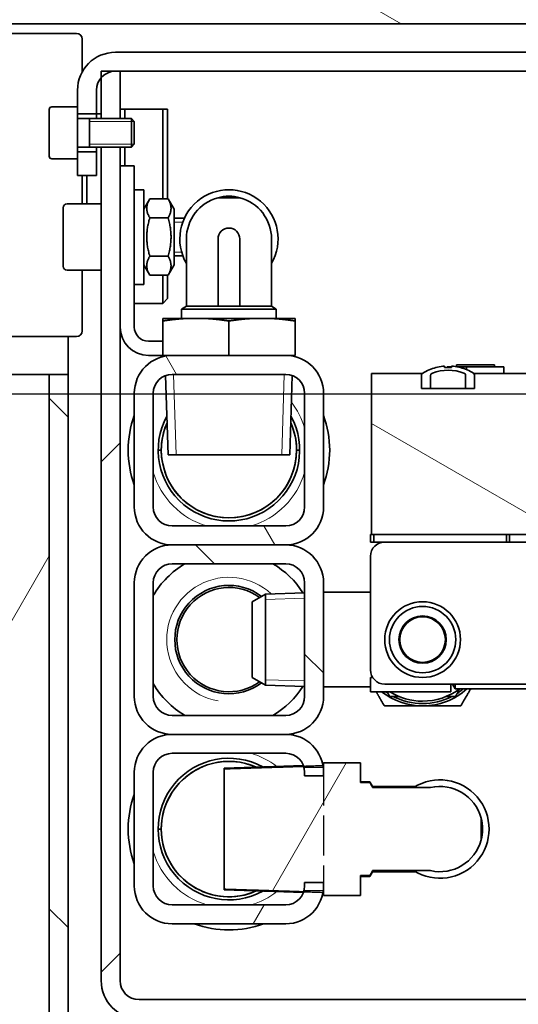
# Model space of a CAD drawing. Header units: millimetres. Extents: x 0 to 7128, y 0 to 5040.
# Tile 53 of 215: x 557 to 609, y 1532 to 1636. Entities that reach past the tile are written whole.
import ezdxf

# ---------------------------------------------------------------- set-up
doc = ezdxf.new("R2010")
doc.units = ezdxf.units.MM
doc.header["$LTSCALE"] = 12
doc.linetypes.add('DASHED_SPACE', pattern=[0.2067, 0.1654, -0.0413])
for name, color, linetype, lineweight, true_color in [('Filettatura(ISO)', 3, 'Continuous', 9, 0x00ff00), ('Spigoli nascosti(ISO)', 6, 'DASHED_SPACE', 30, 0xff00ff), ('Tratteggio', 7, 'Continuous', 9, 0x1e1e47)]:
    doc.layers.add(name, color=color, linetype=linetype, lineweight=lineweight, true_color=true_color)
doc.layers.add('Linee dettaglio cerchio(ISO)', color=7, linetype='DASHED_SPACE', lineweight=25)
doc.layers.add('Spigoli visibili(ISO)', color=7, linetype='Continuous', lineweight=35)
pattern_1 = [(60, (0, 0), (-32.99556, 19.05), [])]
pattern_2 = [(120.0002, (0, 0), (-32.9955, -19.0501), [])]
pattern_3 = [(150.0002, (0, 0), (-19.04986, -32.99565), [])]
pattern_4 = [(135.0002, (0, 0), (-26.9407, -26.9409), [])]
pattern_5 = [(30, (0, 0), (-19.05, 32.9956), [])]

# ---------------------------------------------------------------- blocks, each defined once
blk = doc.blocks.new('Dettaglio2d0')
at = {"layer": 'Linee dettaglio cerchio(ISO)', "ltscale": 29.471664, "flags": 128}
blk.add_lwpolyline([(34.3162, 111.0487), (70.2317, 111.0487), (70.2317, 133.0051), (34.3162, 133.0051), (34.3162, 111.0487)], dxfattribs=at)

msp = doc.modelspace()

# ---------------------------------------------------------------- hatches: boundary and pattern name
at = {"layer": 'Tratteggio'}
h = msp.add_hatch(dxfattribs=at)
h.set_pattern_fill('ANSI31', color=256, scale=304.8, angle=75.00018, style=0)
h.set_pattern_definition(pattern_2)
edge = h.paths.add_edge_path()
edge.add_line((591.54, 1508.201), (584.934, 1514.808))
edge.add_ellipse((579.277, 1509.151), major_axis=(-5.657, 5.657), ratio=1, start_angle=270, end_angle=315)
edge.add_line((579.277, 1517.151), (559.683, 1517.151))
edge.add_line((559.683, 1517.151), (535.683, 1517.151))
edge.add_ellipse((535.683, 1521.151), major_axis=(-4, 0), ratio=1, start_angle=0, end_angle=90, ccw=False)
edge.add_line((531.683, 1521.151), (531.683, 1715.151))
edge.add_line((531.683, 1715.151), (527.683, 1715.151))
edge.add_line((527.683, 1715.151), (527.683, 1683.651))
edge.add_line((527.683, 1683.651), (527.683, 1521.151))
edge.add_ellipse((535.683, 1521.151), major_axis=(0, -8), ratio=1, start_angle=270, end_angle=360)
edge.add_line((535.683, 1513.151), (579.277, 1513.151))
edge.add_ellipse((579.277, 1509.151), major_axis=(4, 0), ratio=1, start_angle=45, end_angle=90, ccw=False)
edge.add_line((582.105, 1511.979), (588.712, 1505.373))
edge.add_ellipse((594.369, 1511.03), major_axis=(5.657, -5.657), ratio=1, start_angle=270, end_angle=360)
edge.add_line((600.026, 1505.373), (605.683, 1511.03))
edge.add_line((605.683, 1511.03), (602.854, 1513.858))
edge.add_line((602.854, 1513.858), (597.197, 1508.201))
edge.add_ellipse((594.369, 1511.03), major_axis=(-2.828, -2.828), ratio=1, start_angle=0, end_angle=90, ccw=False)
h = msp.add_hatch(dxfattribs=at)
h.set_pattern_fill('ANSI31', color=256, scale=304.8, angle=14.99998, style=0)
h.set_pattern_definition(pattern_1)
edge = h.paths.add_edge_path()
edge.add_line((723.683, 1715.151), (531.683, 1715.151))
edge.add_line((531.683, 1715.151), (531.683, 1521.151))
edge.add_line((531.683, 1521.151), (531.683, 1517.151))
edge.add_line((531.683, 1517.151), (535.683, 1517.151))
edge.add_line((535.683, 1517.151), (559.683, 1517.151))
edge.add_line((559.683, 1517.151), (559.683, 1527.151))
edge.add_line((559.683, 1527.151), (559.683, 1598.151))
edge.add_line((559.683, 1598.151), (545.683, 1598.151))
edge.add_line((545.683, 1598.151), (544.683, 1598.151))
edge.add_ellipse((544.683, 1602.151), major_axis=(-4, 0), ratio=1, start_angle=0, end_angle=90, ccw=False)
edge.add_line((540.683, 1602.151), (540.683, 1603.151))
edge.add_line((540.683, 1603.151), (540.683, 1634.151))
edge.add_line((540.683, 1634.151), (540.683, 1635.151))
edge.add_ellipse((544.683, 1635.151), major_axis=(0, 4), ratio=1, start_angle=0, end_angle=90, ccw=False)
edge.add_line((544.683, 1639.151), (545.683, 1639.151))
edge.add_line((545.683, 1639.151), (709.683, 1639.151))
edge.add_line((709.683, 1639.151), (710.683, 1639.151))
edge.add_ellipse((710.683, 1635.151), major_axis=(4, 0), ratio=1, start_angle=0, end_angle=90, ccw=False)
edge.add_line((714.683, 1635.151), (714.683, 1634.151))
edge.add_line((714.683, 1634.151), (714.683, 1603.151))
edge.add_line((714.683, 1603.151), (714.683, 1602.151))
edge.add_ellipse((710.683, 1602.151), major_axis=(0, -4), ratio=1, start_angle=0, end_angle=90, ccw=False)
edge.add_line((710.683, 1598.151), (709.683, 1598.151))
edge.add_line((709.683, 1598.151), (695.683, 1598.151))
edge.add_line((695.683, 1598.151), (695.683, 1527.151))
edge.add_line((695.683, 1527.151), (695.683, 1517.151))
edge.add_line((695.683, 1517.151), (719.683, 1517.151))
edge.add_line((719.683, 1517.151), (723.683, 1517.151))
edge.add_line((723.683, 1517.151), (723.683, 1521.151))
edge.add_line((723.683, 1521.151), (723.683, 1715.151))
edge = h.paths.add_edge_path(flags=0)
edge.add_ellipse((567.683, 1690.151), major_axis=(0, 10), ratio=1, start_angle=0, end_angle=90)
edge.add_line((557.683, 1690.151), (557.683, 1665.151))
edge.add_ellipse((567.683, 1665.151), major_axis=(-10, 0), ratio=1, start_angle=0, end_angle=90)
edge.add_line((567.683, 1655.151), (687.683, 1655.151))
edge.add_ellipse((687.683, 1665.151), major_axis=(0, -10), ratio=1, start_angle=0, end_angle=90)
edge.add_line((697.683, 1665.151), (697.683, 1690.151))
edge.add_ellipse((687.683, 1690.151), major_axis=(10, 0), ratio=1, start_angle=0, end_angle=90)
edge.add_line((687.683, 1700.151), (567.683, 1700.151))
h = msp.add_hatch(dxfattribs=at)
h.set_pattern_fill('ANSI31', color=256, scale=304.8, angle=105.00025, style=0)
h.set_pattern_definition(pattern_3)
edge = h.paths.add_edge_path()
edge.add_ellipse((545.683, 1634.151), major_axis=(-5, 0), ratio=1, start_angle=270, end_angle=360)
edge.add_line((540.683, 1634.151), (540.683, 1603.151))
edge.add_ellipse((545.683, 1603.151), major_axis=(0, -5), ratio=1, start_angle=270, end_angle=360)
edge.add_line((545.683, 1598.151), (559.683, 1598.151))
edge.add_line((559.683, 1598.151), (561.683, 1598.151))
edge.add_line((561.683, 1598.151), (561.683, 1602.151))
edge.add_line((561.683, 1602.151), (545.683, 1602.151))
edge.add_ellipse((545.683, 1603.151), major_axis=(-1, 0), ratio=1, start_angle=0, end_angle=90, ccw=False)
edge.add_line((544.683, 1603.151), (544.683, 1634.151))
edge.add_ellipse((545.683, 1634.151), major_axis=(0, 1), ratio=1, start_angle=0, end_angle=90, ccw=False)
edge.add_line((545.683, 1635.151), (709.683, 1635.151))
edge.add_ellipse((709.683, 1634.151), major_axis=(1, 0), ratio=1, start_angle=0, end_angle=90, ccw=False)
edge.add_line((710.683, 1634.151), (710.683, 1603.151))
edge.add_ellipse((709.683, 1603.151), major_axis=(0, -1), ratio=1, start_angle=0, end_angle=90, ccw=False)
edge.add_line((709.683, 1602.151), (693.683, 1602.151))
edge.add_line((693.683, 1602.151), (693.683, 1598.151))
edge.add_line((693.683, 1598.151), (695.683, 1598.151))
edge.add_line((695.683, 1598.151), (709.683, 1598.151))
edge.add_ellipse((709.683, 1603.151), major_axis=(5, 0), ratio=1, start_angle=270, end_angle=360)
edge.add_line((714.683, 1603.151), (714.683, 1634.151))
edge.add_ellipse((709.683, 1634.151), major_axis=(0, 5), ratio=1, start_angle=270, end_angle=360)
edge.add_line((709.683, 1639.151), (545.683, 1639.151))
h = msp.add_hatch(dxfattribs=at)
h.set_pattern_fill('ANSI31', color=256, scale=304.8, angle=-14.99998, style=0)
h.set_pattern_definition(pattern_5)
h.paths.add_polyline_path([(564.683, 1619.151), (564.683, 1621.651), (562.683, 1621.651), (562.683, 1620.901), (562.683, 1619.151)])
h.paths.add_polyline_path([(690.683, 1621.651), (690.683, 1619.151), (692.683, 1619.151), (692.683, 1620.901), (692.683, 1621.651)])
edge = h.paths.add_edge_path()
edge.add_line((688.683, 1632.151), (566.683, 1632.151))
edge.add_ellipse((566.683, 1628.151), major_axis=(-4, 0), ratio=1, start_angle=270, end_angle=360)
edge.add_line((562.683, 1628.151), (562.683, 1626.401))
edge.add_line((562.683, 1626.401), (562.683, 1625.651))
edge.add_line((562.683, 1625.651), (564.683, 1625.651))
edge.add_line((564.683, 1625.651), (564.683, 1628.151))
edge.add_ellipse((566.683, 1628.151), major_axis=(0, 2), ratio=1, start_angle=48.59038, end_angle=90, ccw=False)
edge.add_ellipse((566.683, 1628.151), major_axis=(1.323, 1.5), ratio=1, start_angle=41.40962, end_angle=90, ccw=False)
edge.add_line((566.683, 1630.151), (567.183, 1630.151))
edge.add_line((567.183, 1630.151), (688.183, 1630.151))
edge.add_line((688.183, 1630.151), (688.683, 1630.151))
edge.add_ellipse((688.683, 1628.151), major_axis=(2, 0), ratio=1, start_angle=41.40962, end_angle=90, ccw=False)
edge.add_ellipse((688.683, 1628.151), major_axis=(1.323, -1.5), ratio=1, start_angle=48.59038, end_angle=90, ccw=False)
edge.add_line((690.683, 1628.151), (690.683, 1625.651))
edge.add_line((690.683, 1625.651), (692.683, 1625.651))
edge.add_line((692.683, 1625.651), (692.683, 1626.401))
edge.add_line((692.683, 1626.401), (692.683, 1628.151))
edge.add_ellipse((688.683, 1628.151), major_axis=(0, 4), ratio=1, start_angle=270, end_angle=360)
h = msp.add_hatch(dxfattribs=at)
h.set_pattern_fill('ANSI31', color=256, scale=304.8, style=0)
h.set_pattern_definition([(45, (0, 0), (-26.9408, 26.9408), [])])
h.paths.add_polyline_path([(690.183, 1625.151), (690.183, 1629.474), (690.183, 1630.151), (688.683, 1630.151), (688.183, 1630.151), (688.183, 1625.151)])
h.paths.add_polyline_path([(567.183, 1625.151), (567.183, 1630.151), (566.683, 1630.151), (565.183, 1630.151), (565.183, 1629.474), (565.183, 1625.151)])
edge = h.paths.add_edge_path()
edge.add_ellipse((569.183, 1534.151), major_axis=(0, -4), ratio=1, start_angle=270, end_angle=360)
edge.add_line((569.183, 1530.151), (686.183, 1530.151))
edge.add_ellipse((686.183, 1534.151), major_axis=(4, 0), ratio=1, start_angle=270, end_angle=360)
edge.add_line((690.183, 1534.151), (690.183, 1622.151))
edge.add_line((690.183, 1622.151), (688.183, 1622.151))
edge.add_line((688.183, 1622.151), (688.183, 1534.151))
edge.add_ellipse((686.183, 1534.151), major_axis=(0, -2), ratio=1, start_angle=0, end_angle=90, ccw=False)
edge.add_line((686.183, 1532.151), (569.183, 1532.151))
edge.add_ellipse((569.183, 1534.151), major_axis=(-2, 0), ratio=1, start_angle=0, end_angle=90, ccw=False)
edge.add_line((567.183, 1534.151), (567.183, 1622.151))
edge.add_line((567.183, 1622.151), (565.183, 1622.151))
edge.add_line((565.183, 1622.151), (565.183, 1534.151))
h = msp.add_hatch(dxfattribs=at)
h.set_pattern_fill('ANSI31', color=256, scale=304.8, angle=105.00025, style=0)
h.set_pattern_definition(pattern_3)
h.paths.add_polyline_path([(599.048, 1598.251), (593.748, 1598.251), (593.748, 1581.251), (593.988, 1581.251), (608.009, 1581.251), (634.748, 1581.251), (634.748, 1598.551), (633.748, 1602.051), (633.4, 1602.051), (633.01, 1602.051), (632.634, 1602.051), (618.863, 1602.051), (618.487, 1602.051), (618.097, 1602.051), (617.748, 1602.051), (617.748, 1598.251), (604.648, 1598.251), (604.648, 1596.651), (603.7, 1596.651), (599.996, 1596.651), (599.048, 1596.651)])
h = msp.add_hatch(dxfattribs=at)
h.set_pattern_fill('ANSI31', color=256, scale=304.8, angle=75.00018, style=0)
h.set_pattern_definition(pattern_2)
edge = h.paths.add_edge_path()
edge.add_line((572.683, 1580.151), (584.683, 1580.151))
edge.add_ellipse((584.683, 1584.151), major_axis=(4, 0), ratio=1, start_angle=270, end_angle=360)
edge.add_line((588.683, 1584.151), (588.683, 1596.151))
edge.add_ellipse((584.683, 1596.151), major_axis=(0, 4), ratio=1, start_angle=270, end_angle=360)
edge.add_line((584.683, 1600.151), (572.683, 1600.151))
edge.add_ellipse((572.683, 1596.151), major_axis=(-4, 0), ratio=1, start_angle=270, end_angle=360)
edge.add_line((568.683, 1596.151), (568.683, 1584.151))
edge.add_ellipse((572.683, 1584.151), major_axis=(0, -4), ratio=1, start_angle=270, end_angle=360)
edge = h.paths.add_edge_path(flags=0)
edge.add_line((586.683, 1596.151), (586.683, 1584.151))
edge.add_ellipse((584.683, 1584.151), major_axis=(0, -2), ratio=1, start_angle=0, end_angle=90, ccw=False)
edge.add_line((584.683, 1582.151), (572.683, 1582.151))
edge.add_ellipse((572.683, 1584.151), major_axis=(-2, 0), ratio=1, start_angle=0, end_angle=90, ccw=False)
edge.add_line((570.683, 1584.151), (570.683, 1596.151))
edge.add_ellipse((572.683, 1596.151), major_axis=(0, 2), ratio=1, start_angle=0, end_angle=90, ccw=False)
edge.add_line((572.683, 1598.151), (584.683, 1598.151))
edge.add_ellipse((584.683, 1596.151), major_axis=(2, 0), ratio=1, start_angle=0, end_angle=90, ccw=False)
h = msp.add_hatch(dxfattribs=at)
h.set_pattern_fill('ANSI31', color=256, scale=304.8, angle=90.00021, style=0)
h.set_pattern_definition(pattern_4)
h.paths.add_polyline_path([(561.683, 1598.151), (559.683, 1598.151), (559.683, 1527.151), (561.683, 1527.151)])
h = msp.add_hatch(dxfattribs=at)
h.set_pattern_fill('ANSI31', color=256, scale=304.8, angle=-14.99998, style=0)
h.set_pattern_definition(pattern_5)
edge = h.paths.add_edge_path()
edge.add_spline(control_points=[(603.7, 1598.047), (603.7, 1598.063), (603.698, 1598.081), (603.689, 1598.112), (603.681, 1598.131), (603.651, 1598.181), (603.614, 1598.216), (603.557, 1598.252), (603.531, 1598.265), (603.504, 1598.276)], knot_values=[0, 0, 0, 0, 0.0046323, 0.0046323, 0.0096308, 0.0096308, 0.0223033, 0.0223033, 0.0300868, 0.0300868, 0.0300868, 0.0300868], degree=3, periodic=0)
edge.add_ellipse((601.848, 1594.051), major_axis=(-4.225, 1.656), ratio=1, start_angle=270, end_angle=312.81035)
edge.add_spline(control_points=[(600.192, 1598.276), (600.166, 1598.265), (600.14, 1598.252), (600.083, 1598.216), (600.045, 1598.181), (600.016, 1598.131), (600.008, 1598.112), (599.999, 1598.081), (599.996, 1598.063), (599.996, 1598.047)], knot_values=[-0.0300868, -0.0300868, -0.0300868, -0.0300868, -0.0223033, -0.0223033, -0.0096308, -0.0096308, -0.0046323, -0.0046323, 0, 0, 0, 0], degree=3, periodic=0)
edge.add_line((599.996, 1598.047), (599.996, 1596.651))
edge.add_line((599.996, 1596.651), (603.7, 1596.651))
edge.add_line((603.7, 1596.651), (603.7, 1598.047))
h = msp.add_hatch(dxfattribs=at)
h.set_pattern_fill('ANSI31', color=256, scale=304.8, angle=105.00025, style=0)
h.set_pattern_definition(pattern_3)
h.paths.add_polyline_path([(593.988, 1580.451), (608.009, 1580.451), (608.009, 1581.251), (593.988, 1581.251)])
h = msp.add_hatch(dxfattribs=at)
h.set_pattern_fill('ANSI31', color=256, scale=304.8, angle=90.00021, style=0)
h.set_pattern_definition(pattern_4)
edge = h.paths.add_edge_path()
edge.add_line((588.683, 1564.151), (588.683, 1576.151))
edge.add_ellipse((584.683, 1576.151), major_axis=(0, 4), ratio=1, start_angle=270, end_angle=360)
edge.add_line((584.683, 1580.151), (572.683, 1580.151))
edge.add_ellipse((572.683, 1576.151), major_axis=(-4, 0), ratio=1, start_angle=270, end_angle=360)
edge.add_line((568.683, 1576.151), (568.683, 1564.151))
edge.add_ellipse((572.683, 1564.151), major_axis=(0, -4), ratio=1, start_angle=270, end_angle=360)
edge.add_line((572.683, 1560.151), (584.683, 1560.151))
edge.add_ellipse((584.683, 1564.151), major_axis=(4, 0), ratio=1, start_angle=270, end_angle=360)
edge = h.paths.add_edge_path(flags=0)
edge.add_line((572.683, 1578.151), (584.683, 1578.151))
edge.add_ellipse((584.683, 1576.151), major_axis=(2, 0), ratio=1, start_angle=0, end_angle=90, ccw=False)
edge.add_line((586.683, 1576.151), (586.683, 1564.151))
edge.add_ellipse((584.683, 1564.151), major_axis=(0, -2), ratio=1, start_angle=0, end_angle=90, ccw=False)
edge.add_line((584.683, 1562.151), (572.683, 1562.151))
edge.add_ellipse((572.683, 1564.151), major_axis=(-2, 0), ratio=1, start_angle=0, end_angle=90, ccw=False)
edge.add_line((570.683, 1564.151), (570.683, 1576.151))
edge.add_ellipse((572.683, 1576.151), major_axis=(0, 2), ratio=1, start_angle=0, end_angle=90, ccw=False)
h = msp.add_hatch(dxfattribs=at)
h.set_pattern_fill('ANSI31', color=256, scale=304.8, angle=90.00021, style=0)
h.set_pattern_definition(pattern_4)
edge = h.paths.add_edge_path()
edge.add_ellipse((599.148, 1570.151), major_axis=(0, 2.409), ratio=1, start_angle=0, end_angle=360)
h = msp.add_hatch(dxfattribs=at)
h.set_pattern_fill('ANSI31', color=256, scale=304.8, angle=14.99998, style=0)
h.set_pattern_definition(pattern_1)
edge = h.paths.add_edge_path()
edge.add_line((572.683, 1558.151), (584.683, 1558.151))
edge.add_ellipse((584.683, 1556.151), major_axis=(2, 0), ratio=1, start_angle=18.02773, end_angle=90, ccw=False)
edge.add_ellipse((584.683, 1556.151), major_axis=(0.619, -1.902), ratio=1, start_angle=86.51046, end_angle=90, ccw=False)
edge.add_ellipse((584.683, 1556.151), major_axis=(0.502, -1.936), ratio=1, start_angle=75.46181, end_angle=90, ccw=False)
edge.add_line((586.683, 1556.151), (586.683, 1555.785))
edge.add_line((586.683, 1555.785), (588.683, 1555.785))
edge.add_line((588.683, 1555.785), (588.683, 1556.151))
edge.add_ellipse((584.683, 1556.151), major_axis=(0, 4), ratio=1, start_angle=270, end_angle=277.21036)
edge.add_ellipse((584.683, 1556.151), major_axis=(-0.502, 3.968), ratio=1, start_angle=270, end_angle=272.62599)
edge.add_ellipse((584.683, 1556.151), major_axis=(-0.683, 3.941), ratio=1, start_angle=270, end_angle=350.16365)
edge.add_line((584.683, 1560.151), (572.683, 1560.151))
edge.add_ellipse((572.683, 1556.151), major_axis=(-4, 0), ratio=1, start_angle=270, end_angle=360)
edge.add_line((568.683, 1556.151), (568.683, 1544.151))
edge.add_ellipse((572.683, 1544.151), major_axis=(0, -4), ratio=1, start_angle=270, end_angle=360)
edge.add_line((572.683, 1540.151), (584.683, 1540.151))
edge.add_ellipse((584.683, 1544.151), major_axis=(4, 0), ratio=1, start_angle=270, end_angle=350.16365)
edge.add_ellipse((584.683, 1544.151), major_axis=(0.683, 3.941), ratio=1, start_angle=270, end_angle=272.62599)
edge.add_ellipse((584.683, 1544.151), major_axis=(0.502, 3.968), ratio=1, start_angle=270, end_angle=277.21036)
edge.add_line((588.683, 1544.151), (588.683, 1544.517))
edge.add_line((588.683, 1544.517), (586.683, 1544.517))
edge.add_line((586.683, 1544.517), (586.683, 1544.151))
edge.add_ellipse((584.683, 1544.151), major_axis=(0, -2), ratio=1, start_angle=75.46181, end_angle=90, ccw=False)
edge.add_ellipse((584.683, 1544.151), major_axis=(-0.502, -1.936), ratio=1, start_angle=86.51046, end_angle=90, ccw=False)
edge.add_ellipse((584.683, 1544.151), major_axis=(-0.619, -1.902), ratio=1, start_angle=18.02773, end_angle=90, ccw=False)
edge.add_line((584.683, 1542.151), (572.683, 1542.151))
edge.add_ellipse((572.683, 1544.151), major_axis=(-2, 0), ratio=1, start_angle=0, end_angle=90, ccw=False)
edge.add_line((570.683, 1544.151), (570.683, 1556.151))
edge.add_ellipse((572.683, 1556.151), major_axis=(0, 2), ratio=1, start_angle=0, end_angle=90, ccw=False)
h = msp.add_hatch(dxfattribs=at)
h.set_pattern_fill('ANSI31', color=256, scale=304.8, angle=14.99998, style=0)
h.set_pattern_definition(pattern_1)
edge = h.paths.add_edge_path()
edge.add_line((578.183, 1556.505), (578.183, 1543.797))
edge.add_line((578.183, 1543.797), (586.584, 1543.532))
edge.add_line((586.584, 1543.532), (588.624, 1543.468))
edge.add_line((588.624, 1543.468), (588.683, 1543.466))
edge.add_line((588.683, 1543.466), (588.683, 1543.151))
edge.add_line((588.683, 1543.151), (592.583, 1543.151))
edge.add_line((592.583, 1543.151), (592.583, 1545.252))
edge.add_line((592.583, 1545.252), (593.583, 1545.252))
edge.add_spline(control_points=[(593.583, 1545.252), (593.735, 1545.521), (593.871, 1545.764)], knot_values=[0, 0, 0, 0.0587335, 0.0587335, 0.0587335], weights=[1, 1.0014526, 1], degree=2, periodic=0)
edge.add_line((593.871, 1545.764), (599.983, 1545.764))
edge.add_ellipse((600.983, 1550.151), major_axis=(4.387, -1), ratio=1, start_angle=270, end_angle=358.00448)
edge.add_line((605.333, 1548.999), (605.333, 1551.303))
edge.add_ellipse((600.983, 1550.151), major_axis=(-1.152, 4.35), ratio=1, start_angle=270, end_angle=358.00448)
edge.add_line((599.983, 1554.538), (593.871, 1554.538))
edge.add_spline(control_points=[(593.871, 1554.538), (593.735, 1554.781), (593.583, 1555.05)], knot_values=[0, 0, 0, 0.0587335, 0.0587335, 0.0587335], weights=[1, 1.0014526, 1], degree=2, periodic=0)
edge.add_line((593.583, 1555.05), (592.583, 1555.05))
edge.add_line((592.583, 1555.05), (592.583, 1557.151))
edge.add_line((592.583, 1557.151), (588.683, 1557.151))
edge.add_line((588.683, 1557.151), (588.683, 1556.836))
edge.add_line((588.683, 1556.836), (588.624, 1556.834))
edge.add_line((588.624, 1556.834), (586.584, 1556.77))
edge.add_line((586.584, 1556.77), (578.183, 1556.505))

# ---------------------------------------------------------------- linework, layer by layer
at = {"layer": 'Filettatura(ISO)'}
for p, q in [((568.677, 1624.85), (563.933, 1624.85)), ((567.183, 1625.151), (565.183, 1625.151)), ((563.933, 1622.452), (568.677, 1622.452)), ((565.183, 1622.151), (567.183, 1622.151)), ((573.808, 1614.233), (572.883, 1614.233)), ((572.883, 1611.069), (573.68, 1611.069)), ((572.842, 1598.151), (573.107, 1589.651)), ((584.258, 1589.651), (584.523, 1598.151)), ((586.683, 1574.514), (582.56, 1574.385)), ((582.56, 1565.917), (586.683, 1565.788)), ((588.651, 1556.653), (586.619, 1556.653)), ((586.619, 1543.649), (588.651, 1543.649))]:
    msp.add_line(p, q, dxfattribs=at)
for centre, radius, start, end in [((578.683, 1590.151), 8.331, 16.20509, 37.54032), ((578.683, 1590.151), 8.331, 196.20509, 253.79491), ((578.683, 1590.151), 8.331, 286.20509, 343.79491), ((578.683, 1570.151), 6.578, 47.28274, 260), ((578.683, 1550.151), 8.331, 52.45968, 73.79491), ((578.683, 1550.151), 8.331, 196.20509, 253.79491), ((578.683, 1550.151), 8.331, 286.20509, 307.54032)]:
    msp.add_arc(centre, radius, start, end, dxfattribs=at)
at = {"layer": 'Spigoli nascosti(ISO)', "ltscale": 2.122111}
msp.add_line((588.683, 1556.836), (588.683, 1543.466), dxfattribs=at)
at = {"layer": 'Spigoli visibili(ISO)'}
for p, q in [((545.683, 1635.151), (709.683, 1635.151)), ((562.583, 1634.151), (553.783, 1634.151)), ((563.183, 1633.551), (563.183, 1630.087)), ((688.683, 1632.151), (566.683, 1632.151)), ((567.183, 1630.151), (565.183, 1630.151)), ((565.183, 1630.151), (565.183, 1625.151)), ((566.683, 1630.151), (688.683, 1630.151)), ((567.183, 1625.151), (567.183, 1630.151)), ((562.683, 1628.151), (562.683, 1626.401)), ((564.683, 1625.651), (564.683, 1628.151)), ((559.683, 1621.201), (559.683, 1626.101)), ((559.983, 1626.401), (562.683, 1626.401)), ((562.683, 1621.651), (562.683, 1626.401)), ((571.683, 1626.151), (567.683, 1626.151)), ((567.683, 1626.151), (567.683, 1625.151)), ((571.683, 1616.692), (571.683, 1626.151)), ((572.183, 1626.151), (572.183, 1616.692)), ((562.683, 1625.651), (564.683, 1625.651)), ((562.783, 1625.151), (568.376, 1625.151)), ((563.933, 1622.151), (563.933, 1625.151)), ((565.183, 1625.651), (564.683, 1625.651)), ((564.683, 1625.651), (564.683, 1625.151)), ((568.376, 1622.151), (568.376, 1625.151)), ((568.683, 1624.844), (568.376, 1625.151)), ((568.683, 1624.844), (568.683, 1622.458)), ((562.683, 1620.901), (562.683, 1621.651)), ((564.683, 1621.651), (562.683, 1621.651)), ((562.783, 1622.151), (568.376, 1622.151)), ((564.683, 1622.151), (564.683, 1621.651)), ((564.683, 1619.151), (564.683, 1621.651)), ((565.183, 1622.151), (565.183, 1534.151)), ((567.183, 1534.151), (567.183, 1622.151)), ((567.683, 1622.151), (567.683, 1620.151)), ((568.683, 1622.458), (568.376, 1622.151)), ((559.983, 1620.901), (562.683, 1620.901)), ((562.683, 1620.901), (562.683, 1619.151)), ((568.683, 1620.151), (567.183, 1620.151)), ((568.683, 1620.151), (568.683, 1615.151)), ((562.683, 1619.151), (564.683, 1619.151)), ((563.183, 1619.151), (563.183, 1616.151)), ((563.683, 1619.151), (563.683, 1616.151)), ((568.683, 1617.651), (569.683, 1617.651)), ((569.683, 1617.651), (569.683, 1607.651)), ((569.683, 1615.601), (570.313, 1616.692)), ((572.252, 1616.692), (570.313, 1616.692)), ((572.883, 1615.601), (572.252, 1616.692)), ((577.501, 1616.801), (577.53, 1616.801)), ((579.835, 1616.801), (577.53, 1616.801)), ((579.835, 1616.801), (579.864, 1616.801)), ((561.183, 1609.551), (561.183, 1615.751)), ((561.583, 1616.151), (565.183, 1616.151)), ((572.883, 1609.701), (572.883, 1615.601)), ((568.683, 1603.151), (568.683, 1615.151)), ((572.252, 1614.672), (570.313, 1614.672)), ((572.883, 1614.651), (573.982, 1614.651)), ((574.183, 1605.34), (574.183, 1612.451)), ((577.53, 1612.451), (577.53, 1605.34)), ((579.835, 1612.451), (579.835, 1605.34)), ((583.183, 1605.34), (583.183, 1612.451)), ((572.252, 1610.63), (570.313, 1610.63)), ((572.883, 1610.651), (573.815, 1610.651)), ((561.583, 1609.151), (565.183, 1609.151)), ((563.183, 1609.151), (563.183, 1602.751)), ((569.683, 1609.701), (570.313, 1608.61)), ((572.883, 1609.701), (572.252, 1608.61)), ((572.252, 1608.61), (570.313, 1608.61)), ((571.683, 1605.651), (571.683, 1608.61)), ((572.183, 1608.61), (572.183, 1606.151)), ((568.683, 1607.651), (569.683, 1607.651)), ((572.183, 1606.151), (571.683, 1605.651)), ((571.683, 1605.651), (568.683, 1605.651)), ((574.183, 1605.34), (573.683, 1605.051)), ((573.683, 1605.051), (583.683, 1605.051)), ((573.683, 1604.051), (573.683, 1605.051)), ((574.183, 1605.34), (583.183, 1605.34)), ((579.835, 1605.34), (577.53, 1605.34)), ((583.183, 1605.34), (583.683, 1605.051)), ((583.683, 1604.051), (583.683, 1605.051)), ((571.683, 1604.051), (571.683, 1603.788)), ((571.683, 1604.051), (574.154, 1604.051)), ((574.154, 1604.051), (576.211, 1604.051)), ((576.211, 1604.051), (581.154, 1604.051)), ((581.154, 1604.051), (583.211, 1604.051)), ((583.211, 1604.051), (585.683, 1604.051)), ((585.683, 1603.788), (585.683, 1604.051)), ((571.683, 1603.788), (571.683, 1600.151)), ((578.683, 1603.788), (578.683, 1600.151)), ((585.683, 1603.788), (585.683, 1600.151)), ((561.683, 1602.151), (545.683, 1602.151)), ((561.683, 1598.151), (561.683, 1602.151)), ((562.583, 1602.151), (561.683, 1602.151)), ((571.683, 1601.651), (570.183, 1601.651)), ((570.183, 1600.151), (571.683, 1600.151)), ((571.683, 1600.151), (572.683, 1600.151)), ((571.925, 1600.079), (571.923, 1600.151)), ((584.683, 1600.151), (572.683, 1600.151)), ((584.683, 1600.151), (585.683, 1600.151)), ((585.44, 1600.079), (585.442, 1600.151)), ((600.536, 1598.876), (600.542, 1598.863)), ((601.284, 1599.005), (601.478, 1599.005)), ((601.478, 1599.005), (601.478, 1598.863)), ((601.748, 1598.951), (602.218, 1598.951)), ((601.748, 1598.875), (601.748, 1598.951)), ((602.218, 1599.005), (602.413, 1599.005)), ((602.218, 1598.863), (602.218, 1599.005)), ((602.748, 1599.151), (606.748, 1599.151)), ((602.748, 1598.955), (602.748, 1599.151)), ((602.772, 1598.951), (603.806, 1598.951)), ((603.155, 1598.863), (603.161, 1598.876)), ((603.806, 1598.951), (607.748, 1598.951)), ((603.806, 1598.951), (603.806, 1598.652)), ((606.748, 1598.951), (606.748, 1599.151)), ((607.748, 1598.251), (607.748, 1598.951)), ((559.683, 1598.151), (544.683, 1598.151)), ((545.683, 1598.151), (561.683, 1598.151)), ((559.683, 1517.151), (559.683, 1598.151)), ((561.683, 1598.151), (559.683, 1598.151)), ((559.683, 1598.151), (559.683, 1527.151)), ((561.683, 1527.151), (561.683, 1598.151)), ((572.251, 1589.651), (571.989, 1598.027)), ((572.683, 1598.151), (584.683, 1598.151)), ((585.114, 1589.651), (585.376, 1598.027)), ((599.048, 1598.251), (593.748, 1598.251)), ((593.748, 1598.251), (593.748, 1581.251)), ((599.048, 1596.651), (599.048, 1598.251)), ((599.048, 1598.251), (599.141, 1598.251)), ((599.996, 1598.047), (599.996, 1596.651)), ((603.7, 1596.651), (603.7, 1598.047)), ((604.556, 1598.251), (604.648, 1598.251)), ((617.748, 1598.251), (604.648, 1598.251)), ((604.648, 1598.251), (604.648, 1596.651)), ((604.648, 1596.651), (599.048, 1596.651)), ((599.996, 1596.651), (603.7, 1596.651)), ((568.683, 1596.151), (568.683, 1584.151)), ((570.683, 1584.151), (570.683, 1596.151)), ((586.683, 1596.151), (586.683, 1584.151)), ((588.683, 1584.151), (588.683, 1596.151)), ((571.208, 1590.151), (571.535, 1590.151)), ((571.535, 1590.151), (571.208, 1590.151)), ((572.251, 1589.651), (585.114, 1589.651)), ((585.83, 1590.151), (586.158, 1590.151)), ((586.158, 1590.151), (585.83, 1590.151)), ((584.683, 1582.151), (572.683, 1582.151)), ((593.648, 1580.451), (593.648, 1581.251)), ((593.748, 1581.251), (593.648, 1581.251)), ((593.748, 1581.251), (634.748, 1581.251)), ((608.009, 1581.251), (593.988, 1581.251)), ((593.988, 1581.251), (593.988, 1580.451)), ((608.009, 1580.451), (608.009, 1581.251)), ((608.348, 1581.251), (608.348, 1580.451)), ((584.683, 1580.151), (572.683, 1580.151)), ((572.683, 1580.151), (584.683, 1580.151)), ((593.648, 1580.451), (593.988, 1580.451)), ((593.988, 1580.451), (608.009, 1580.451)), ((612.148, 1580.451), (595.148, 1580.451)), ((593.648, 1578.951), (593.648, 1566.951)), ((572.683, 1578.151), (584.683, 1578.151)), ((568.683, 1576.151), (568.683, 1564.151)), ((570.683, 1564.151), (570.683, 1576.151)), ((586.683, 1576.151), (586.683, 1564.151)), ((588.683, 1564.151), (588.683, 1576.151)), ((581.148, 1574.151), (582.56, 1574.966)), ((582.56, 1574.966), (586.683, 1575.095)), ((582.56, 1565.336), (582.56, 1574.966)), ((588.684, 1575.151), (588.683, 1575.157)), ((588.684, 1565.151), (588.684, 1575.151)), ((593.631, 1575.151), (588.684, 1575.151)), ((593.631, 1575.651), (593.648, 1575.651)), ((593.631, 1574.164), (593.631, 1575.651)), ((581.148, 1574.151), (581.148, 1566.151)), ((593.631, 1574.164), (593.648, 1574.164)), ((581.148, 1566.151), (582.56, 1565.336)), ((593.888, 1566.138), (593.631, 1566.138)), ((593.631, 1566.138), (593.631, 1564.651)), ((595.148, 1565.451), (612.148, 1565.451)), ((602.131, 1565.451), (602.131, 1564.651)), ((602.31, 1565.451), (602.598, 1564.951)), ((602.598, 1564.951), (602.598, 1565.451)), ((582.56, 1565.336), (586.683, 1565.207)), ((588.684, 1565.151), (588.683, 1565.145)), ((593.631, 1565.151), (588.684, 1565.151)), ((602.131, 1564.651), (593.631, 1564.651)), ((611.248, 1564.951), (602.598, 1564.951)), ((584.683, 1562.151), (572.683, 1562.151)), ((572.683, 1560.151), (584.683, 1560.151)), ((584.683, 1560.151), (572.683, 1560.151)), ((572.683, 1558.151), (584.683, 1558.151)), ((592.583, 1557.151), (588.683, 1557.151)), ((588.683, 1557.151), (588.683, 1556.836)), ((592.583, 1555.05), (592.583, 1557.151)), ((568.683, 1556.151), (568.683, 1544.151)), ((570.683, 1544.151), (570.683, 1556.151)), ((578.183, 1556.583), (586.559, 1556.844)), ((578.183, 1556.583), (578.183, 1556.505)), ((578.183, 1556.505), (578.183, 1543.797)), ((586.683, 1556.151), (586.683, 1555.785)), ((588.61, 1556.908), (588.683, 1556.911)), ((588.683, 1555.785), (588.683, 1556.151)), ((586.683, 1555.785), (588.683, 1555.785)), ((592.583, 1555.151), (593.583, 1555.151)), ((593.583, 1555.05), (592.583, 1555.05)), ((593.583, 1555.151), (593.583, 1555.05)), ((593.871, 1554.651), (593.583, 1555.151)), ((593.871, 1554.651), (593.871, 1554.538)), ((593.871, 1554.651), (598.397, 1554.651)), ((599.983, 1554.538), (593.871, 1554.538)), ((605.333, 1551.332), (605.333, 1551.303)), ((605.333, 1548.999), (605.333, 1551.303)), ((571.208, 1550.151), (571.535, 1550.151)), ((571.535, 1550.151), (571.208, 1550.151)), ((605.333, 1548.999), (605.333, 1548.97)), ((593.871, 1545.651), (593.583, 1545.151)), ((593.871, 1545.764), (599.983, 1545.764)), ((593.871, 1545.764), (593.871, 1545.651)), ((593.871, 1545.651), (598.397, 1545.651)), ((592.583, 1543.151), (592.583, 1545.252)), ((592.583, 1545.252), (593.583, 1545.252)), ((592.583, 1545.151), (593.583, 1545.151)), ((593.583, 1545.252), (593.583, 1545.151)), ((578.183, 1543.797), (578.183, 1543.719)), ((578.183, 1543.719), (586.559, 1543.458)), ((588.683, 1544.517), (586.683, 1544.517)), ((586.683, 1544.517), (586.683, 1544.151)), ((588.683, 1544.151), (588.683, 1544.517)), ((588.61, 1543.394), (588.683, 1543.391)), ((588.683, 1543.466), (588.683, 1543.151)), ((588.683, 1543.151), (592.583, 1543.151)), ((584.683, 1542.151), (572.683, 1542.151)), ((572.683, 1540.151), (584.683, 1540.151)), ((686.183, 1532.151), (569.183, 1532.151))]:
    msp.add_line(p, q, dxfattribs=at)
for radius in [4, 3.5, 2.5, 2.409]:
    msp.add_circle((599.148, 1570.151), radius, dxfattribs=at)
for centre, radius, start, end in [((562.583, 1633.551), 0.6, 0, 90), ((566.683, 1628.151), 4, 90, 180), ((566.683, 1628.151), 2, 90, 180), ((559.983, 1626.101), 0.3, 90, 180), ((562.783, 1625.251), 0.1, 180, 270), ((562.783, 1622.051), 0.1, 90, 180), ((559.983, 1621.201), 0.3, 180, 270), ((578.683, 1612.451), 5.19, 330.11785, 209.88215), ((578.683, 1612.451), 4.5, 104.83511, 180), ((578.683, 1612.451), 4.508, 74.80576, 105.19424), ((578.683, 1612.451), 4.5, 0, 75.16489), ((561.583, 1615.751), 0.4, 90, 180), ((578.683, 1612.451), 1.152, 0, 180), ((561.583, 1609.551), 0.4, 180, 270), ((570.183, 1603.151), 3, 180, 270), ((570.183, 1603.151), 1.5, 180, 270), ((562.583, 1602.751), 0.6, 270, 0), ((572.683, 1596.151), 4, 90, 180), ((584.683, 1596.151), 4, 0, 90), ((601.848, 1594.051), 5, 105.2193, 122.33603), ((601.848, 1594.051), 4.986, 96.50342, 105.18788), ((601.848, 1594.051), 4.986, 74.81212, 83.49658), ((601.848, 1594.051), 5, 57.66397, 74.7807), ((572.683, 1596.151), 2, 90, 180), ((584.683, 1596.151), 2, 0, 90), ((599.318, 1598.047), 0.27, 122.33603, 180), ((601.848, 1594.051), 4.538, 68.59482, 111.40518), ((604.378, 1598.047), 0.27, 0, 57.66397), ((578.683, 1590.151), 10.65, 159.87882, 200.12118), ((578.683, 1590.151), 7.475, 151.34198, 28.65802), ((578.683, 1590.151), 10.65, 339.87882, 20.12118), ((578.683, 1590.151), 7.147, 156.16231, 180), ((578.683, 1590.151), 7.147, 156.16231, 23.83769), ((578.683, 1590.151), 7.147, 0, 23.83769), ((578.683, 1590.151), 7.147, 180, 0), ((572.683, 1584.151), 4, 180, 270), ((572.683, 1584.151), 2, 180, 270), ((584.683, 1584.151), 2, 270, 0), ((584.683, 1584.151), 4, 270, 0), ((572.683, 1576.151), 4, 90, 180), ((584.683, 1576.151), 4, 0, 90), ((595.148, 1578.951), 1.5, 90, 180), ((572.683, 1576.151), 2, 90, 180), ((578.683, 1570.151), 9.25, 120.13272, 149.86728), ((578.683, 1570.151), 9.25, 32.26703, 59.86728), ((584.683, 1576.151), 2, 0, 90), ((578.683, 1570.151), 5.722, 52.94826, 307.05174), ((578.683, 1570.151), 5.501, 53.92783, 306.07217), ((595.148, 1566.951), 1.5, 180, 270), ((578.683, 1570.151), 9.25, 210.13272, 239.86728), ((578.683, 1570.151), 9.25, 300.13272, 327.73297), ((599.148, 1570.151), 7, 231.78679, 270), ((599.148, 1570.151), 6.75, 234.56906, 237.26604), ((599.148, 1570.151), 6.5, 237.79577, 270), ((599.148, 1570.151), 7, 270, 312.02463), ((599.148, 1570.151), 6.5, 270, 306.8699), ((599.148, 1570.151), 6.75, 302.73396, 309.61284), ((572.683, 1564.151), 4, 180, 270), ((572.683, 1564.151), 2, 180, 270), ((584.683, 1564.151), 2, 270, 0), ((584.683, 1564.151), 4, 270, 0), ((599.148, 1570.151), 6.75, 242.73396, 297.26604), ((572.683, 1556.151), 4, 90, 180), ((584.683, 1556.151), 4, 0, 90), ((572.683, 1556.151), 2, 90, 180), ((584.683, 1556.151), 2, 0, 90), ((578.683, 1550.151), 7.475, 61.34198, 298.65802), ((578.683, 1550.151), 7.147, 66.16231, 180), ((578.683, 1550.151), 7.147, 66.16231, 293.83769), ((600.983, 1550.151), 5.19, 237.71185, 122.28815), ((600.983, 1550.151), 4.5, 14.83511, 102.83959), ((578.683, 1550.151), 10.65, 159.87882, 200.12118), ((600.983, 1550.151), 4.508, 344.80576, 15.19424), ((578.683, 1550.151), 7.147, 180, 293.83769), ((600.983, 1550.151), 4.5, 257.16041, 345.16489), ((572.683, 1544.151), 4, 180, 270), ((572.683, 1544.151), 2, 180, 270), ((584.683, 1544.151), 4, 270, 0), ((584.683, 1544.151), 2, 270, 0), ((578.683, 1550.151), 10.65, 249.87882, 290.12118), ((569.183, 1534.151), 4, 180, 270), ((569.183, 1534.151), 2, 180, 270)]:
    msp.add_arc(centre, radius, start, end, dxfattribs=at)
msp.add_ellipse((601.848, 1594.487), major_axis=(-4.903, 0), ratio=0.894938, start_param=4.6368595, end_param=4.7879184, dxfattribs=at)
for points, weights in [([(567.683, 1626.151), (567.424, 1626.151), (567.183, 1626.151)], [1, 1.00036350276, 1]), ([(572.183, 1626.151), (571.941, 1626.151), (571.683, 1626.151)], [1, 1.00036350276, 1]), ([(570.313, 1616.692), (569.729, 1615.682), (570.313, 1614.672)], [1, 1.15470053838, 1]), ([(572.252, 1614.672), (572.836, 1615.682), (572.252, 1616.692)], [1, 1.15470053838, 1]), ([(570.313, 1614.672), (569.729, 1612.651), (570.313, 1610.63)], [1, 1.15470053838, 1]), ([(572.252, 1610.63), (572.836, 1612.651), (572.252, 1614.672)], [1, 1.15470053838, 1]), ([(570.313, 1610.63), (569.729, 1609.62), (570.313, 1608.61)], [1, 1.15470053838, 1]), ([(572.252, 1608.61), (572.836, 1609.62), (572.252, 1610.63)], [1, 1.15470053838, 1]), ([(571.683, 1603.788), (572.998, 1603.991), (574.154, 1604.051)], [2.14726881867, 2.26115874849, 2.29695382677]), ([(576.211, 1604.051), (577.367, 1603.991), (578.683, 1603.788)], [2.29695382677, 2.26115874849, 2.14726881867]), ([(578.683, 1603.788), (579.998, 1603.991), (581.154, 1604.051)], [2.14726881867, 2.26115874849, 2.29695382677]), ([(583.211, 1604.051), (584.367, 1603.991), (585.683, 1603.788)], [2.29695382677, 2.26115874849, 2.14726881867]), ([(595.107, 1563.151), (594.654, 1563.936), (594.241, 1564.651)], [1.55979775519, 1.60809052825, 1.63705319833]), ([(595.396, 1564.651), (595.537, 1564.406), (595.684, 1564.151)], [1.70056260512, 1.6842408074, 1.66506350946]), ([(602.612, 1564.151), (602.851, 1564.563), (603.074, 1564.951)], [1.66506350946, 1.69629482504, 1.71995279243]), ([(604.229, 1564.951), (603.737, 1564.099), (603.19, 1563.151)], [1.648649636, 1.61850854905, 1.55979775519]), ([(595.684, 1564.151), (596.182, 1564.151), (596.648, 1564.151)], [1.66506350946, 1.6977241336, 1.72210235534]), ([(601.648, 1564.151), (602.115, 1564.151), (602.612, 1564.151)], [1.72210235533, 1.6977241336, 1.66506350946]), ([(599.148, 1563.151), (597.273, 1563.151), (595.107, 1563.151)], [1.68044853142, 1.68044853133, 1.55979775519]), ([(603.19, 1563.151), (601.024, 1563.151), (599.148, 1563.151)], [1.55979775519, 1.6804485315, 1.68044853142]), ([(588.683, 1556.836), (583.299, 1556.666), (578.183, 1556.505)], [1, 1.00031617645, 1]), ([(593.871, 1554.538), (593.735, 1554.781), (593.583, 1555.05)], [1, 1.0014526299, 1]), ([(593.583, 1545.252), (593.735, 1545.521), (593.871, 1545.764)], [1, 1.00145262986, 1]), ([(578.183, 1543.797), (583.299, 1543.636), (588.683, 1543.466)], [1, 1.00031617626, 1])]:
    msp.add_rational_spline(points, weights, degree=2, dxfattribs=at)
for points, knots in [([(600.192, 1598.276), (600.166, 1598.265), (600.14, 1598.252), (600.083, 1598.216), (600.045, 1598.181), (600.016, 1598.131), (600.008, 1598.112), (599.999, 1598.081), (599.996, 1598.063), (599.996, 1598.047)], [-0.030086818, -0.030086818, -0.030086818, -0.030086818, -0.022303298, -0.022303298, -0.009630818, -0.009630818, -0.004632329, -0.004632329, 0, 0, 0, 0]), ([(603.7, 1598.047), (603.7, 1598.063), (603.698, 1598.081), (603.689, 1598.112), (603.681, 1598.131), (603.651, 1598.181), (603.614, 1598.216), (603.557, 1598.252), (603.531, 1598.265), (603.504, 1598.276)], [0, 0, 0, 0, 0.004632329, 0.004632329, 0.009630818, 0.009630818, 0.022303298, 0.022303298, 0.030086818, 0.030086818, 0.030086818, 0.030086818])]:
    msp.add_open_spline(points, degree=3, knots=knots, dxfattribs=at)

# ---------------------------------------------------------------- block references
at = {"layer": 'Linee dettaglio cerchio(ISO)', "xscale": 12, "yscale": 12, "zscale": 12}
msp.add_blockref('Dettaglio2d0', (0, 0), dxfattribs=at)

doc.saveas('drawing.dxf')
